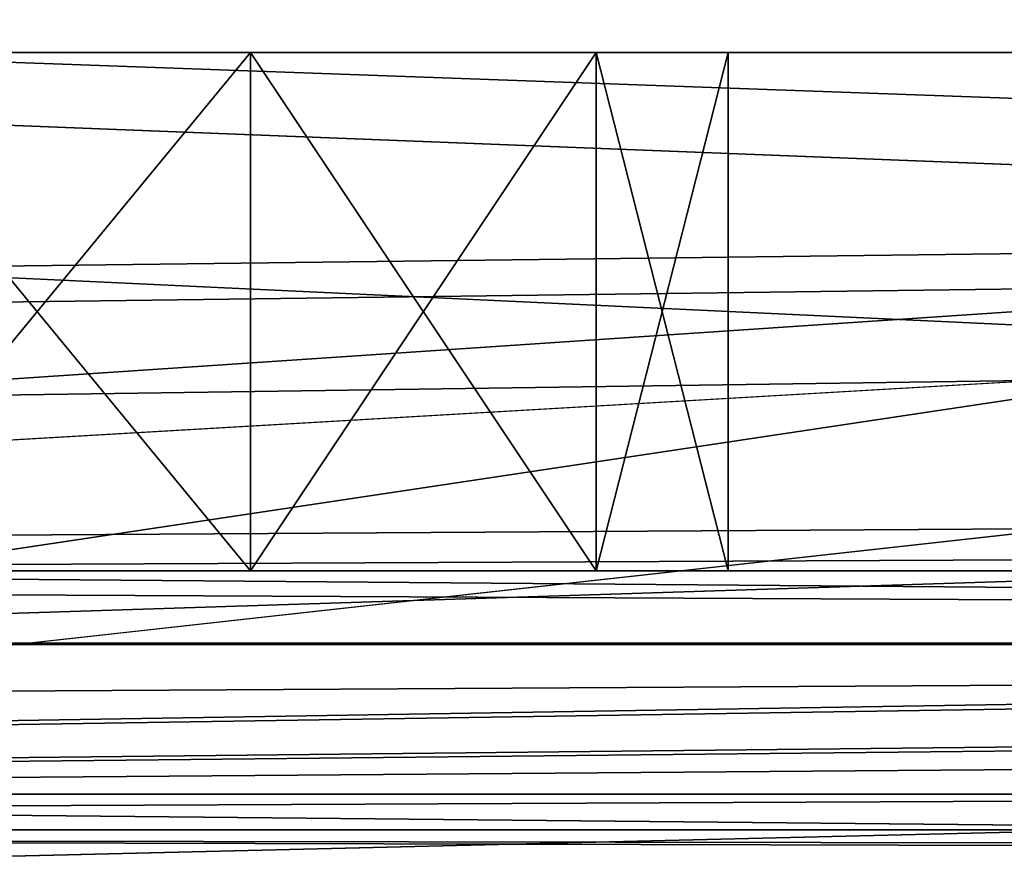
# Model space of a CAD drawing. Extents: x -398 to 398, y -1355 to -82.
# Tile 103 of 256: x -130.1 to -124.4, y -109.87 to -105.04. Entities that reach past the tile are written whole.
import ezdxf

# ---------------------------------------------------------------- set-up
doc = ezdxf.new("R2010")
doc.units = 0
doc.header["$MEASUREMENT"] = 0

msp = doc.modelspace()

# ---------------------------------------------------------------- linework, layer by layer
for points in [[(395.5, -525.467285, 437.803314), (395.5, -81.938164, 160.655502), (-395.5, -81.938164, 160.655502)], [(395.5, -525.467285, 437.803314), (-395.5, -81.938164, 160.655502), (-395.5, -525.467285, 437.803314)], [(-22.229691, -124.655098, 181.452103), (-396.5, -85.435806, 156.945206), (-395.5, -84.587761, 156.415207)], [(-22.229691, -124.6604, 181.443604), (-396.5, -85.441109, 156.936707), (-395.5, -84.593063, 156.406799)], [(395.5, -528.116882, 433.562988), (395.5, -84.587761, 156.415207), (-395.5, -84.587761, 156.415207)], [(395.5, -528.116882, 433.562988), (-395.5, -84.587761, 156.415207), (-395.5, -528.116882, 433.562988)], [(-395.5, -84.587761, 156.415207), (395.5, -84.587761, 156.415207), (-19.442101, -123.289597, 180.598801)], [(-395.5, -84.587761, 156.415207), (-19.442101, -123.289597, 180.598801), (-21.06683, -123.633301, 180.813599)], [(-395.5, -84.587761, 156.415207), (-21.06683, -123.633301, 180.813599), (-22.229691, -124.655098, 181.452103)], [(-395.5, -84.593063, 156.406799), (395.5, -84.593063, 156.406799), (-19.442101, -123.294899, 180.590302)], [(-395.5, -84.593063, 156.406799), (-19.442101, -123.294899, 180.590302), (-21.06683, -123.638603, 180.805099)], [(-395.5, -84.593063, 156.406799), (-21.06683, -123.638603, 180.805099), (-22.229691, -124.6604, 181.443604)], [(-396.5, -85.435806, 156.945206), (-22.478531, -125.502296, 181.981506), (-22.478531, -130.514999, 185.1138)], [(-396.5, -85.435806, 156.945206), (-22.478531, -130.514999, 185.1138), (-50.35714, -414.036102, 362.277405)], [(-396.5, -85.435806, 156.945206), (-50.35714, -414.036102, 362.277405), (-52.76738, -414.882812, 362.806488)], [(-396.5, -85.435806, 156.945206), (-52.76738, -414.882812, 362.806488), (-53.272449, -415.311096, 363.074097)], [(-396.5, -85.435806, 156.945206), (-53.272449, -415.311096, 363.074097), (-54.270809, -417.355103, 364.351288)], [(-396.5, -85.435806, 156.945206), (-54.270809, -417.355103, 364.351288), (-54.270809, -417.960785, 364.729889)], [(-396.5, -85.435806, 156.945206), (-54.270809, -417.960785, 364.729889), (-53.272449, -420.004791, 366.007111)], [(-396.5, -85.435806, 156.945206), (-53.272449, -420.004791, 366.007111), (-396.366211, -527.69281, 433.298004)], [(-22.478531, -125.502296, 181.981506), (-396.5, -85.435806, 156.945206), (-22.229691, -124.655098, 181.452103)], [(-396.5, -85.441109, 156.936707), (-22.478531, -125.507599, 181.973007), (-22.478531, -130.520294, 185.105301)], [(-396.5, -85.441109, 156.936707), (-22.478531, -130.520294, 185.105301), (-50.35714, -414.041412, 362.26889)], [(-396.5, -85.441109, 156.936707), (-50.35714, -414.041412, 362.26889), (-52.76738, -414.888092, 362.798004)], [(-396.5, -85.441109, 156.936707), (-52.76738, -414.888092, 362.798004), (-53.272449, -415.316406, 363.065613)], [(-396.5, -85.441109, 156.936707), (-53.272449, -415.316406, 363.065613), (-54.270809, -417.360413, 364.342896)], [(-396.5, -85.441109, 156.936707), (-54.270809, -417.360413, 364.342896), (-54.270809, -417.966095, 364.721405)], [(-396.5, -85.441109, 156.936707), (-54.270809, -417.966095, 364.721405), (-53.272449, -420.010101, 365.998596)], [(-396.5, -85.441109, 156.936707), (-53.272449, -420.010101, 365.998596), (-396.366211, -527.69812, 433.289612)], [(-22.478531, -125.507599, 181.973007), (-396.5, -85.441109, 156.936707), (-22.229691, -124.6604, 181.443604)], [(243, -100.280098, 127.672203), (-235.265503, -167.884293, 169.916), (-243, -100.280098, 127.672203)], [(243, -100.280098, 127.672203), (235.265503, -167.884293, 169.916), (-235.265503, -167.884293, 169.916)], [(243, -100.704002, 126.993698), (-235.265503, -168.308197, 169.237503), (-243, -100.704002, 126.993698)], [(243, -100.704002, 126.993698), (235.265503, -168.308197, 169.237503), (-235.265503, -168.308197, 169.237503)], [(-243, -101.233902, -0.8), (-231.629807, -107.4487, -0.8), (-85.172813, -108.651802, -0.8)], [(-243, -101.233902, -0.8), (-85.172813, -108.651802, -0.8), (-84.370171, -107.4487, -0.8)], [(-243, -101.233902, -0.8), (-84.370171, -107.4487, -0.8), (-83, -106.983902, -0.8)], [(-243, -101.233902, -0.8), (-83, -106.983902, -0.8), (80.827187, -108.651802, -0.8)], [(-243, -101.233902, -0.8), (80.827187, -108.651802, -0.8), (81.629829, -107.4487, -0.8)], [(-243, -101.233902, -0.8), (81.629829, -107.4487, -0.8), (83, -106.983902, -0.8)], [(-243, -101.233902, -0.8), (83, -106.983902, -0.8), (230.827194, -108.651802, -0.8)], [(-243, -101.233902, -0.8), (230.827194, -108.651802, -0.8), (231.629807, -107.4487, -0.8)], [(-243, -101.233902, -0.8), (231.629807, -107.4487, -0.8), (233, -106.983902, -0.8)], [(-243, -101.233902, -0.8), (233, -106.983902, -0.8), (242.412903, -106.942398, -0.8)], [(-243, -101.233902, -0.8), (242.412903, -106.942398, -0.8), (243, -103.233902, -0.8)], [(-243, -101.233902), (-231.629807, -107.4487), (-85.172813, -108.651802)], [(-243, -101.233902), (-85.172813, -108.651802), (-84.370171, -107.4487)], [(-243, -101.233902), (-84.370171, -107.4487), (-83, -106.983902)], [(-243, -101.233902), (-83, -106.983902), (80.827187, -108.651802)], [(-243, -101.233902), (80.827187, -108.651802), (81.629829, -107.4487)], [(-243, -101.233902), (81.629829, -107.4487), (83, -106.983902)], [(-243, -101.233902), (83, -106.983902), (230.827194, -108.651802)], [(-243, -101.233902), (230.827194, -108.651802), (231.629807, -107.4487)], [(-243, -101.233902), (231.629807, -107.4487), (233, -106.983902)], [(-243, -101.233902), (233, -106.983902), (242.412903, -106.942398)], [(-243, -101.233902), (242.412903, -106.942398), (243, -103.233902)], [(-31, -102.983902, 114.3228), (-144.5, -101.233902, 114.3228), (-31, -107.483902, 114.3228)], [(-31, -107.483902, 114.3228), (-144.5, -101.233902, 114.3228), (-144.5, -110.233902, 114.3228)], [(-31, -102.983902, 115.122803), (-144.5, -101.233902, 115.122803), (-31, -107.483902, 115.122803)], [(-31, -107.483902, 115.122803), (-144.5, -101.233902, 115.122803), (-144.5, -110.233902, 115.122803)], [(-106, -104.483902, 12.82285), (-144.300003, -110.233902, 12.82285), (-144.300003, -101.233902, 12.82285)], [(-106, -104.483902, 12.02285), (-144.300003, -110.233902, 12.02285), (-144.300003, -101.233902, 12.02285)], [(-255, -101.733902), (-233, -107.733902), (255, -101.733902)], [(-255, -101.733902, 0.8), (-233, -107.733902, 0.8), (255, -101.733902, 0.8)], [(255, -101.733902), (-233, -107.733902), (-232.166, -107.986397)], [(255, -101.733902, 0.8), (-233, -107.733902, 0.8), (-232.166, -107.986397, 0.8)], [(255, -101.733902), (-232.166, -107.986397), (-231.614594, -108.660004)], [(255, -101.733902, 0.8), (-232.166, -107.986397, 0.8), (-231.614594, -108.660004, 0.8)], [(255, -101.733902), (-231.614594, -108.660004), (-83, -107.733902)], [(255, -101.733902, 0.8), (-231.614594, -108.660004, 0.8), (-83, -107.733902, 0.8)], [(-169, -103.733902, 13.57285), (-169, -109.733902, 13.57285), (-105, -105.433899, 13.57285)], [(-169, -103.733902, 13.57285), (-105, -105.433899, 13.57285), (-105, -104.933899, 13.57285)], [(-169, -109.733902, 113.5728), (-169, -103.733902, 113.5728), (-29.5, -105.233902, 113.5728)], [(-169, -103.733902, 113.5728), (169, -103.733902, 113.5728), (22.5, -105.233902, 113.5728)], [(-169, -103.733902, 113.5728), (22.5, -105.233902, 113.5728), (-22.5, -105.233902, 113.5728)], [(-169, -103.733902, 113.5728), (-22.5, -105.233902, 113.5728), (-29.5, -105.233902, 113.5728)], [(-160, -105.233902, 23.572849), (160, -105.233902, 23.572849), (-160, -103.733902, 23.572849)], [(-160, -103.733902, 23.572849), (160, -105.233902, 23.572849), (160, -103.733902, 23.572849)], [(-15.6, -105.233902, 103.5728), (-160, -105.233902, 103.5728), (-15.6, -103.733902, 103.5728)], [(-15.6, -103.733902, 103.5728), (-160, -105.233902, 103.5728), (-160, -103.733902, 103.5728)], [(-106, -105.983902, 12.82285), (-144.300003, -110.233902, 12.82285), (-106, -104.483902, 12.82285)], [(-106, -105.983902, 12.02285), (-144.300003, -110.233902, 12.02285), (-106, -104.483902, 12.02285)], [(-169, -109.733902, 113.5728), (-29.5, -105.233902, 113.5728), (-29.5, -108.233902, 113.5728)], [(-160, -105.233902, 103.5728), (-150, -105.233902, 102.572899), (-15.6, -105.233902, 103.5728)], [(-160, -105.233902, 23.572849), (160, -105.233902, 23.572849), (-150, -105.233902, 24.57283)], [(-15.6, -105.233902, 103.5728), (-150, -105.233902, 102.572899), (-140, -105.233902, 102.572899)], [(160, -105.233902, 23.572849), (-140, -105.233902, 24.57283), (-150, -105.233902, 24.57283)], [(-15.6, -105.233902, 103.5728), (-140, -105.233902, 102.572899), (-130, -105.233902, 102.572899)], [(160, -105.233902, 23.572849), (-130, -105.233902, 24.57283), (-140, -105.233902, 24.57283)], [(-138.469193, -105.233902, 102.268402), (-130, -105.233902, 102.572899), (-140, -105.233902, 102.572899)], [(-131.530807, -105.233902, 24.87727), (-140, -105.233902, 24.57283), (-130, -105.233902, 24.57283)], [(-130, -105.233902, 102.572899), (-138.469193, -105.233902, 102.268402), (-131.530807, -105.233902, 102.268402)], [(-130, -105.233902, 92.572861), (-130, -105.233902, 94.57283), (-131.530807, -105.233902, 94.877274)], [(-130, -105.233902, 92.572861), (-131.530807, -105.233902, 94.877274), (-131.530807, -105.233902, 92.268417)], [(-130, -105.233902, 32.572861), (-131.530807, -105.233902, 34.87727), (-131.530807, -105.233902, 32.268421)], [(-131.530807, -105.233902, 34.87727), (-130, -105.233902, 32.572861), (-130, -105.233902, 34.57283)], [(-130, -105.233902, 42.572861), (-131.530807, -105.233902, 44.87727), (-131.530807, -105.233902, 42.268421)], [(-131.530807, -105.233902, 44.87727), (-130, -105.233902, 42.572861), (-130, -105.233902, 44.57283)], [(-130, -105.233902, 52.572861), (-131.530807, -105.233902, 54.87727), (-131.530807, -105.233902, 52.268421)], [(-131.530807, -105.233902, 54.87727), (-130, -105.233902, 52.572861), (-130, -105.233902, 54.57283)], [(-130, -105.233902, 72.572861), (-131.530807, -105.233902, 74.877274), (-131.530807, -105.233902, 72.268417)], [(-131.530807, -105.233902, 74.877274), (-130, -105.233902, 72.572861), (-130, -105.233902, 74.57283)], [(-130, -105.233902, 82.572861), (-131.530807, -105.233902, 84.877274), (-131.530807, -105.233902, 82.268417)], [(-131.530807, -105.233902, 84.877274), (-130, -105.233902, 82.572861), (-130, -105.233902, 84.57283)], [(-130, -105.233902, 62.572861), (-131.530807, -105.233902, 64.877274), (-131.530807, -105.233902, 62.268421)], [(-131.530807, -105.233902, 64.877274), (-130, -105.233902, 62.572861), (-130, -105.233902, 64.57283)], [(-128.763901, -105.233902, 102.377098), (-128.763901, -108.233902, 102.377098), (-131.236099, -108.233902, 102.377098)], [(-128.763901, -105.233902, 102.377098), (-131.236099, -108.233902, 102.377098), (-131.236099, -105.233902, 102.377098)], [(-131.236099, -105.233902, 94.768623), (-131.236099, -108.233902, 94.768623), (-128.763901, -108.233902, 94.768623)], [(-131.236099, -105.233902, 94.768623), (-128.763901, -108.233902, 94.768623), (-128.763901, -105.233902, 94.768623)], [(-128.763901, -105.233902, 32.377071), (-128.763901, -108.233902, 32.377071), (-131.236099, -108.233902, 32.377071)], [(-128.763901, -105.233902, 32.377071), (-131.236099, -108.233902, 32.377071), (-131.236099, -105.233902, 32.377071)], [(-131.236099, -105.233902, 24.76862), (-131.236099, -108.233902, 24.76862), (-128.763901, -108.233902, 24.76862)], [(-131.236099, -105.233902, 24.76862), (-128.763901, -108.233902, 24.76862), (-128.763901, -105.233902, 24.76862)], [(-128.763901, -105.233902, 42.377071), (-128.763901, -108.233902, 42.377071), (-131.236099, -108.233902, 42.377071)], [(-128.763901, -105.233902, 42.377071), (-131.236099, -108.233902, 42.377071), (-131.236099, -105.233902, 42.377071)], [(-131.236099, -105.233902, 34.76862), (-131.236099, -108.233902, 34.76862), (-128.763901, -108.233902, 34.76862)], [(-131.236099, -105.233902, 34.76862), (-128.763901, -108.233902, 34.76862), (-128.763901, -105.233902, 34.76862)], [(-128.763901, -105.233902, 52.377071), (-128.763901, -108.233902, 52.377071), (-131.236099, -108.233902, 52.377071)], [(-128.763901, -105.233902, 52.377071), (-131.236099, -108.233902, 52.377071), (-131.236099, -105.233902, 52.377071)], [(-131.236099, -105.233902, 44.76862), (-131.236099, -108.233902, 44.76862), (-128.763901, -108.233902, 44.76862)], [(-131.236099, -105.233902, 44.76862), (-128.763901, -108.233902, 44.76862), (-128.763901, -105.233902, 44.76862)], [(-128.763901, -105.233902, 62.377071), (-128.763901, -108.233902, 62.377071), (-131.236099, -108.233902, 62.377071)], [(-128.763901, -105.233902, 62.377071), (-131.236099, -108.233902, 62.377071), (-131.236099, -105.233902, 62.377071)], [(-131.236099, -105.233902, 54.76862), (-131.236099, -108.233902, 54.76862), (-128.763901, -108.233902, 54.76862)], [(-131.236099, -105.233902, 54.76862), (-128.763901, -108.233902, 54.76862), (-128.763901, -105.233902, 54.76862)], [(-128.763901, -105.233902, 72.377083), (-128.763901, -108.233902, 72.377083), (-131.236099, -108.233902, 72.377083)], [(-128.763901, -105.233902, 72.377083), (-131.236099, -108.233902, 72.377083), (-131.236099, -105.233902, 72.377083)], [(-131.236099, -105.233902, 64.768623), (-131.236099, -108.233902, 64.768623), (-128.763901, -108.233902, 64.768623)], [(-131.236099, -105.233902, 64.768623), (-128.763901, -108.233902, 64.768623), (-128.763901, -105.233902, 64.768623)], [(-128.763901, -105.233902, 82.377083), (-128.763901, -108.233902, 82.377083), (-131.236099, -108.233902, 82.377083)], [(-128.763901, -105.233902, 82.377083), (-131.236099, -108.233902, 82.377083), (-131.236099, -105.233902, 82.377083)], [(-131.236099, -105.233902, 74.768623), (-131.236099, -108.233902, 74.768623), (-128.763901, -108.233902, 74.768623)], [(-131.236099, -105.233902, 74.768623), (-128.763901, -108.233902, 74.768623), (-128.763901, -105.233902, 74.768623)], [(-128.763901, -105.233902, 92.377083), (-128.763901, -108.233902, 92.377083), (-131.236099, -108.233902, 92.377083)], [(-128.763901, -105.233902, 92.377083), (-131.236099, -108.233902, 92.377083), (-131.236099, -105.233902, 92.377083)], [(-131.236099, -105.233902, 84.768623), (-131.236099, -108.233902, 84.768623), (-128.763901, -108.233902, 84.768623)], [(-131.236099, -105.233902, 84.768623), (-128.763901, -108.233902, 84.768623), (-128.763901, -105.233902, 84.768623)], [(-15.6, -105.233902, 103.5728), (-130, -105.233902, 102.572899), (-120, -105.233902, 102.572899)], [(160, -105.233902, 23.572849), (-120, -105.233902, 24.57283), (-130, -105.233902, 24.57283)], [(-128.469193, -105.233902, 92.268417), (-128.469193, -105.233902, 94.877274), (-130, -105.233902, 94.57283)], [(-128.469193, -105.233902, 92.268417), (-130, -105.233902, 94.57283), (-130, -105.233902, 92.572861)], [(-128.469193, -105.233902, 102.268402), (-120, -105.233902, 102.572899), (-130, -105.233902, 102.572899)], [(-121.5308, -105.233902, 24.87727), (-128.469193, -105.233902, 24.87727), (-130, -105.233902, 24.57283)], [(-121.5308, -105.233902, 24.87727), (-130, -105.233902, 24.57283), (-120, -105.233902, 24.57283)], [(-130, -105.233902, 34.57283), (-130, -105.233902, 32.572861), (-128.469193, -105.233902, 32.268421)], [(-130, -105.233902, 34.57283), (-128.469193, -105.233902, 32.268421), (-128.469193, -105.233902, 34.87727)], [(-130, -105.233902, 44.57283), (-130, -105.233902, 42.572861), (-128.469193, -105.233902, 42.268421)], [(-130, -105.233902, 44.57283), (-128.469193, -105.233902, 42.268421), (-128.469193, -105.233902, 44.87727)], [(-130, -105.233902, 54.57283), (-130, -105.233902, 52.572861), (-128.469193, -105.233902, 52.268421)], [(-130, -105.233902, 54.57283), (-128.469193, -105.233902, 52.268421), (-128.469193, -105.233902, 54.87727)], [(-130, -105.233902, 74.57283), (-130, -105.233902, 72.572861), (-128.469193, -105.233902, 72.268417)], [(-130, -105.233902, 74.57283), (-128.469193, -105.233902, 72.268417), (-128.469193, -105.233902, 74.877274)], [(-130, -105.233902, 84.57283), (-130, -105.233902, 82.572861), (-128.469193, -105.233902, 82.268417)], [(-130, -105.233902, 84.57283), (-128.469193, -105.233902, 82.268417), (-128.469193, -105.233902, 84.877274)], [(-130, -105.233902, 64.57283), (-130, -105.233902, 62.572861), (-128.469193, -105.233902, 62.268421)], [(-130, -105.233902, 64.57283), (-128.469193, -105.233902, 62.268421), (-128.469193, -105.233902, 64.877274)], [(-128.763901, -108.233902, 102.377098), (-126.763901, -105.233902, 100.924004), (-126.763901, -108.233902, 100.924004)], [(-126.763901, -105.233902, 100.924004), (-128.763901, -108.233902, 102.377098), (-128.763901, -105.233902, 102.377098)], [(-128.763901, -105.233902, 94.768623), (-128.763901, -108.233902, 94.768623), (-126.763901, -108.233902, 96.221703)], [(-128.763901, -105.233902, 94.768623), (-126.763901, -108.233902, 96.221703), (-126.763901, -105.233902, 96.221703)], [(-128.763901, -108.233902, 32.377071), (-126.763901, -105.233902, 30.92399), (-126.763901, -108.233902, 30.92399)], [(-126.763901, -105.233902, 30.92399), (-128.763901, -108.233902, 32.377071), (-128.763901, -105.233902, 32.377071)], [(-128.763901, -105.233902, 24.76862), (-128.763901, -108.233902, 24.76862), (-126.763901, -108.233902, 26.221701)], [(-128.763901, -105.233902, 24.76862), (-126.763901, -108.233902, 26.221701), (-126.763901, -105.233902, 26.221701)], [(-128.763901, -108.233902, 42.377071), (-126.763901, -105.233902, 40.923988), (-126.763901, -108.233902, 40.923988)], [(-126.763901, -105.233902, 40.923988), (-128.763901, -108.233902, 42.377071), (-128.763901, -105.233902, 42.377071)], [(-128.763901, -105.233902, 34.76862), (-128.763901, -108.233902, 34.76862), (-126.763901, -108.233902, 36.221699)], [(-128.763901, -105.233902, 34.76862), (-126.763901, -108.233902, 36.221699), (-126.763901, -105.233902, 36.221699)], [(-128.763901, -108.233902, 52.377071), (-126.763901, -105.233902, 50.923988), (-126.763901, -108.233902, 50.923988)], [(-126.763901, -105.233902, 50.923988), (-128.763901, -108.233902, 52.377071), (-128.763901, -105.233902, 52.377071)], [(-128.763901, -105.233902, 44.76862), (-128.763901, -108.233902, 44.76862), (-126.763901, -108.233902, 46.221699)], [(-128.763901, -105.233902, 44.76862), (-126.763901, -108.233902, 46.221699), (-126.763901, -105.233902, 46.221699)], [(-128.763901, -108.233902, 62.377071), (-126.763901, -105.233902, 60.923988), (-126.763901, -108.233902, 60.923988)], [(-126.763901, -105.233902, 60.923988), (-128.763901, -108.233902, 62.377071), (-128.763901, -105.233902, 62.377071)], [(-128.763901, -105.233902, 54.76862), (-128.763901, -108.233902, 54.76862), (-126.763901, -108.233902, 56.221699)], [(-128.763901, -105.233902, 54.76862), (-126.763901, -108.233902, 56.221699), (-126.763901, -105.233902, 56.221699)], [(-128.763901, -108.233902, 72.377083), (-126.763901, -105.233902, 70.923988), (-126.763901, -108.233902, 70.923988)], [(-126.763901, -105.233902, 70.923988), (-128.763901, -108.233902, 72.377083), (-128.763901, -105.233902, 72.377083)], [(-128.763901, -105.233902, 64.768623), (-128.763901, -108.233902, 64.768623), (-126.763901, -108.233902, 66.221703)], [(-128.763901, -105.233902, 64.768623), (-126.763901, -108.233902, 66.221703), (-126.763901, -105.233902, 66.221703)], [(-128.763901, -108.233902, 82.377083), (-126.763901, -105.233902, 80.923988), (-126.763901, -108.233902, 80.923988)], [(-126.763901, -105.233902, 80.923988), (-128.763901, -108.233902, 82.377083), (-128.763901, -105.233902, 82.377083)], [(-128.763901, -105.233902, 74.768623), (-128.763901, -108.233902, 74.768623), (-126.763901, -108.233902, 76.221703)], [(-128.763901, -105.233902, 74.768623), (-126.763901, -108.233902, 76.221703), (-126.763901, -105.233902, 76.221703)], [(-128.763901, -108.233902, 92.377083), (-126.763901, -105.233902, 90.923988), (-126.763901, -108.233902, 90.923988)], [(-126.763901, -105.233902, 90.923988), (-128.763901, -108.233902, 92.377083), (-128.763901, -105.233902, 92.377083)], [(-128.763901, -105.233902, 84.768623), (-128.763901, -108.233902, 84.768623), (-126.763901, -108.233902, 86.221703)], [(-128.763901, -105.233902, 84.768623), (-126.763901, -108.233902, 86.221703), (-126.763901, -105.233902, 86.221703)], [(-126.674103, -105.233902, 90.795097), (-126.674103, -105.233902, 96.350594), (-128.469193, -105.233902, 94.877274)], [(-126.674103, -105.233902, 90.795097), (-128.469193, -105.233902, 94.877274), (-128.469193, -105.233902, 92.268417)], [(-120, -105.233902, 102.572899), (-128.469193, -105.233902, 102.268402), (-121.5308, -105.233902, 102.268402)], [(-121.5308, -105.233902, 102.268402), (-128.469193, -105.233902, 102.268402), (-126.674103, -105.233902, 100.795097)], [(-123.325897, -105.233902, 26.35059), (-126.674103, -105.233902, 26.35059), (-128.469193, -105.233902, 24.87727)], [(-123.325897, -105.233902, 26.35059), (-128.469193, -105.233902, 24.87727), (-121.5308, -105.233902, 24.87727)], [(-128.469193, -105.233902, 34.87727), (-128.469193, -105.233902, 32.268421), (-126.674103, -105.233902, 30.795099)], [(-128.469193, -105.233902, 34.87727), (-126.674103, -105.233902, 30.795099), (-126.674103, -105.233902, 36.35059)], [(-128.469193, -105.233902, 44.87727), (-128.469193, -105.233902, 42.268421), (-126.674103, -105.233902, 40.795101)], [(-128.469193, -105.233902, 44.87727), (-126.674103, -105.233902, 40.795101), (-126.674103, -105.233902, 46.35059)], [(-128.469193, -105.233902, 54.87727), (-128.469193, -105.233902, 52.268421), (-126.674103, -105.233902, 50.795101)], [(-128.469193, -105.233902, 54.87727), (-126.674103, -105.233902, 50.795101), (-126.674103, -105.233902, 56.35059)], [(-128.469193, -105.233902, 74.877274), (-128.469193, -105.233902, 72.268417), (-126.674103, -105.233902, 70.795097)], [(-128.469193, -105.233902, 74.877274), (-126.674103, -105.233902, 70.795097), (-126.674103, -105.233902, 76.350594)], [(-128.469193, -105.233902, 84.877274), (-128.469193, -105.233902, 82.268417), (-126.674103, -105.233902, 80.795097)], [(-128.469193, -105.233902, 84.877274), (-126.674103, -105.233902, 80.795097), (-126.674103, -105.233902, 86.350594)], [(-128.469193, -105.233902, 64.877274), (-128.469193, -105.233902, 62.268421), (-126.674103, -105.233902, 60.795101)], [(-128.469193, -105.233902, 64.877274), (-126.674103, -105.233902, 60.795101), (-126.674103, -105.233902, 66.350594)], [(-126.763901, -108.233902, 100.924004), (-126.763901, -105.233902, 100.924004), (-126, -105.233902, 98.572853)], [(-126.763901, -108.233902, 100.924004), (-126, -105.233902, 98.572853), (-126, -108.233902, 98.572853)], [(-126.763901, -105.233902, 96.221703), (-126.763901, -108.233902, 96.221703), (-126, -108.233902, 98.572853)], [(-126.763901, -105.233902, 96.221703), (-126, -108.233902, 98.572853), (-126, -105.233902, 98.572853)], [(-126.763901, -108.233902, 30.92399), (-126.763901, -105.233902, 30.92399), (-126, -105.233902, 28.572849)], [(-126.763901, -108.233902, 30.92399), (-126, -105.233902, 28.572849), (-126, -108.233902, 28.572849)], [(-126.763901, -105.233902, 26.221701), (-126.763901, -108.233902, 26.221701), (-126, -108.233902, 28.572849)], [(-126.763901, -105.233902, 26.221701), (-126, -108.233902, 28.572849), (-126, -105.233902, 28.572849)], [(-126.763901, -108.233902, 40.923988), (-126.763901, -105.233902, 40.923988), (-126, -105.233902, 38.572849)], [(-126.763901, -108.233902, 40.923988), (-126, -105.233902, 38.572849), (-126, -108.233902, 38.572849)], [(-126.763901, -105.233902, 36.221699), (-126.763901, -108.233902, 36.221699), (-126, -108.233902, 38.572849)], [(-126.763901, -105.233902, 36.221699), (-126, -108.233902, 38.572849), (-126, -105.233902, 38.572849)], [(-126.763901, -108.233902, 50.923988), (-126.763901, -105.233902, 50.923988), (-126, -105.233902, 48.572849)], [(-126.763901, -108.233902, 50.923988), (-126, -105.233902, 48.572849), (-126, -108.233902, 48.572849)], [(-126.763901, -105.233902, 46.221699), (-126.763901, -108.233902, 46.221699), (-126, -108.233902, 48.572849)], [(-126.763901, -105.233902, 46.221699), (-126, -108.233902, 48.572849), (-126, -105.233902, 48.572849)], [(-126.763901, -108.233902, 60.923988), (-126.763901, -105.233902, 60.923988), (-126, -105.233902, 58.572849)], [(-126.763901, -108.233902, 60.923988), (-126, -105.233902, 58.572849), (-126, -108.233902, 58.572849)], [(-126.763901, -105.233902, 56.221699), (-126.763901, -108.233902, 56.221699), (-126, -108.233902, 58.572849)], [(-126.763901, -105.233902, 56.221699), (-126, -108.233902, 58.572849), (-126, -105.233902, 58.572849)], [(-126.763901, -108.233902, 70.923988), (-126.763901, -105.233902, 70.923988), (-126, -105.233902, 68.572853)], [(-126.763901, -108.233902, 70.923988), (-126, -105.233902, 68.572853), (-126, -108.233902, 68.572853)], [(-126.763901, -105.233902, 66.221703), (-126.763901, -108.233902, 66.221703), (-126, -108.233902, 68.572853)], [(-126.763901, -105.233902, 66.221703), (-126, -108.233902, 68.572853), (-126, -105.233902, 68.572853)], [(-126.763901, -108.233902, 80.923988), (-126.763901, -105.233902, 80.923988), (-126, -105.233902, 78.572853)], [(-126.763901, -108.233902, 80.923988), (-126, -105.233902, 78.572853), (-126, -108.233902, 78.572853)], [(-126.763901, -105.233902, 76.221703), (-126.763901, -108.233902, 76.221703), (-126, -108.233902, 78.572853)], [(-126.763901, -105.233902, 76.221703), (-126, -108.233902, 78.572853), (-126, -105.233902, 78.572853)], [(-126.763901, -108.233902, 90.923988), (-126.763901, -105.233902, 90.923988), (-126, -105.233902, 88.572853)], [(-126.763901, -108.233902, 90.923988), (-126, -105.233902, 88.572853), (-126, -108.233902, 88.572853)], [(-126.763901, -105.233902, 86.221703), (-126.763901, -108.233902, 86.221703), (-126, -108.233902, 88.572853)], [(-126.763901, -105.233902, 86.221703), (-126, -108.233902, 88.572853), (-126, -105.233902, 88.572853)], [(-126, -105.233902, 88.572853), (-126, -105.233902, 98.572853), (-126.674103, -105.233902, 96.350594)], [(-126, -105.233902, 88.572853), (-126.674103, -105.233902, 96.350594), (-126.674103, -105.233902, 90.795097)], [(-121.5308, -105.233902, 102.268402), (-126.674103, -105.233902, 100.795097), (-123.325897, -105.233902, 100.795097)], [(-123.325897, -105.233902, 100.795097), (-126.674103, -105.233902, 100.795097), (-126, -105.233902, 98.572853)], [(-124, -105.233902, 28.572849), (-126, -105.233902, 28.572849), (-126.674103, -105.233902, 26.35059)], [(-124, -105.233902, 28.572849), (-126.674103, -105.233902, 26.35059), (-123.325897, -105.233902, 26.35059)], [(-126.674103, -105.233902, 36.35059), (-126.674103, -105.233902, 30.795099), (-126, -105.233902, 28.572849)], [(-126.674103, -105.233902, 36.35059), (-126, -105.233902, 28.572849), (-126, -105.233902, 38.572849)], [(-126.674103, -105.233902, 46.35059), (-126.674103, -105.233902, 40.795101), (-126, -105.233902, 38.572849)], [(-126.674103, -105.233902, 46.35059), (-126, -105.233902, 38.572849), (-126, -105.233902, 48.572849)], [(-126.674103, -105.233902, 56.35059), (-126.674103, -105.233902, 50.795101), (-126, -105.233902, 48.572849)], [(-126.674103, -105.233902, 56.35059), (-126, -105.233902, 48.572849), (-126, -105.233902, 58.572849)], [(-126.674103, -105.233902, 76.350594), (-126.674103, -105.233902, 70.795097), (-126, -105.233902, 68.572853)], [(-126.674103, -105.233902, 76.350594), (-126, -105.233902, 68.572853), (-126, -105.233902, 78.572853)], [(-126.674103, -105.233902, 86.350594), (-126.674103, -105.233902, 80.795097), (-126, -105.233902, 78.572853)], [(-126.674103, -105.233902, 86.350594), (-126, -105.233902, 78.572853), (-126, -105.233902, 88.572853)], [(-126.674103, -105.233902, 66.350594), (-126.674103, -105.233902, 60.795101), (-126, -105.233902, 58.572849)], [(-126.674103, -105.233902, 66.350594), (-126, -105.233902, 58.572849), (-126, -105.233902, 68.572853)], [(-124, -105.233902, 88.572853), (-124, -105.233902, 98.572853), (-126, -105.233902, 98.572853)], [(-124, -105.233902, 88.572853), (-126, -105.233902, 98.572853), (-126, -105.233902, 88.572853)], [(-123.325897, -105.233902, 100.795097), (-126, -105.233902, 98.572853), (-124, -105.233902, 98.572853)], [(-124, -105.233902, 38.572849), (-126, -105.233902, 28.572849), (-124, -105.233902, 28.572849)], [(-126, -105.233902, 28.572849), (-124, -105.233902, 38.572849), (-126, -105.233902, 38.572849)], [(-126, -105.233902, 38.572849), (-124, -105.233902, 38.572849), (-124, -105.233902, 48.572849)], [(-126, -105.233902, 38.572849), (-124, -105.233902, 48.572849), (-126, -105.233902, 48.572849)], [(-126, -105.233902, 48.572849), (-124, -105.233902, 48.572849), (-124, -105.233902, 58.572849)], [(-126, -105.233902, 48.572849), (-124, -105.233902, 58.572849), (-126, -105.233902, 58.572849)], [(-126, -105.233902, 58.572849), (-124, -105.233902, 58.572849), (-124, -105.233902, 68.572853)], [(-126, -105.233902, 58.572849), (-124, -105.233902, 68.572853), (-126, -105.233902, 68.572853)], [(-126, -105.233902, 68.572853), (-124, -105.233902, 68.572853), (-124, -105.233902, 78.572853)], [(-126, -105.233902, 68.572853), (-124, -105.233902, 78.572853), (-126, -105.233902, 78.572853)], [(-126, -105.233902, 78.572853), (-124, -105.233902, 78.572853), (-124, -105.233902, 88.572853)], [(-126, -105.233902, 78.572853), (-124, -105.233902, 88.572853), (-126, -105.233902, 88.572853)], [(-169, -109.733902, 13.57285), (169, -109.733902, 13.57285), (105, -105.433899, 13.57285)], [(-169, -109.733902, 13.57285), (105, -105.433899, 13.57285), (95, -105.433899, 13.57285)], [(-169, -109.733902, 13.57285), (95, -105.433899, 13.57285), (-95, -105.433899, 13.57285)], [(-169, -109.733902, 13.57285), (-95, -105.433899, 13.57285), (-105, -105.433899, 13.57285)], [(144.300003, -110.233902, 12.82285), (-144.300003, -110.233902, 12.82285), (-106, -105.983902, 12.82285)], [(144.300003, -110.233902, 12.02285), (-144.300003, -110.233902, 12.02285), (-106, -105.983902, 12.02285)], [(-230.827194, -108.651802, -0.8), (-85.172813, -108.651802, -0.8), (-231.629807, -107.4487, -0.8)], [(-230.827194, -108.651802), (-85.172813, -108.651802), (-231.629807, -107.4487)], [(144.5, -110.233902, 114.3228), (-31, -107.483902, 114.3228), (-144.5, -110.233902, 114.3228)], [(144.5, -110.233902, 115.122803), (-31, -107.483902, 115.122803), (-144.5, -110.233902, 115.122803)], [(-231.614594, -108.660004), (-83.834007, -107.986397), (-83, -107.733902)], [(-231.614594, -108.660004, 0.8), (-83.834007, -107.986397, 0.8), (-83, -107.733902, 0.8)], [(-83.834007, -107.986397), (-231.614594, -108.660004), (-84.385406, -108.660004)], [(-83.834007, -107.986397, 0.8), (-231.614594, -108.660004, 0.8), (-84.385406, -108.660004, 0.8)], [(-169, -109.733902, 113.5728), (-29.5, -108.233902, 113.5728), (-22.5, -108.233902, 113.5728)], [(-169, -109.733902, 113.5728), (-22.5, -108.233902, 113.5728), (22.5, -108.233902, 113.5728)], [(-169, -109.733902, 113.5728), (22.5, -108.233902, 113.5728), (169, -109.733902, 113.5728)], [(-160, -108.233902, 23.572849), (-150, -108.233902, 24.57283), (160, -108.233902, 23.572849)], [(-160, -108.233902, 103.5728), (160, -108.233902, 103.5728), (-150, -108.233902, 102.572899)], [(-160, -109.733902, 23.572849), (160, -109.733902, 23.572849), (-160, -108.233902, 23.572849)], [(-160, -108.233902, 23.572849), (160, -109.733902, 23.572849), (160, -108.233902, 23.572849)], [(160, -109.733902, 103.5728), (-160, -109.733902, 103.5728), (160, -108.233902, 103.5728)], [(160, -108.233902, 103.5728), (-160, -109.733902, 103.5728), (-160, -108.233902, 103.5728)], [(160, -108.233902, 103.5728), (-140, -108.233902, 102.572899), (-150, -108.233902, 102.572899)], [(160, -108.233902, 23.572849), (-150, -108.233902, 24.57283), (-140, -108.233902, 24.57283)], [(160, -108.233902, 103.5728), (-130, -108.233902, 102.572899), (-140, -108.233902, 102.572899)], [(160, -108.233902, 23.572849), (-140, -108.233902, 24.57283), (-130, -108.233902, 24.57283)], [(-138.469193, -108.233902, 24.87727), (-130, -108.233902, 24.57283), (-140, -108.233902, 24.57283)], [(-131.530807, -108.233902, 102.268402), (-140, -108.233902, 102.572899), (-130, -108.233902, 102.572899)], [(-138.469193, -108.233902, 24.87727), (-131.530807, -108.233902, 24.87727), (-130, -108.233902, 24.57283)], [(-130, -108.233902, 34.57283), (-131.530807, -108.233902, 32.268421), (-131.530807, -108.233902, 34.87727)], [(-131.530807, -108.233902, 32.268421), (-130, -108.233902, 34.57283), (-130, -108.233902, 32.572861)], [(-130, -108.233902, 44.57283), (-131.530807, -108.233902, 42.268421), (-131.530807, -108.233902, 44.87727)], [(-131.530807, -108.233902, 42.268421), (-130, -108.233902, 44.57283), (-130, -108.233902, 42.572861)], [(-130, -108.233902, 54.57283), (-131.530807, -108.233902, 52.268421), (-131.530807, -108.233902, 54.87727)], [(-131.530807, -108.233902, 52.268421), (-130, -108.233902, 54.57283), (-130, -108.233902, 52.572861)], [(-130, -108.233902, 64.57283), (-131.530807, -108.233902, 62.268421), (-131.530807, -108.233902, 64.877274)], [(-131.530807, -108.233902, 62.268421), (-130, -108.233902, 64.57283), (-130, -108.233902, 62.572861)], [(-130, -108.233902, 74.57283), (-131.530807, -108.233902, 72.268417), (-131.530807, -108.233902, 74.877274)], [(-131.530807, -108.233902, 72.268417), (-130, -108.233902, 74.57283), (-130, -108.233902, 72.572861)], [(-130, -108.233902, 84.57283), (-131.530807, -108.233902, 82.268417), (-131.530807, -108.233902, 84.877274)], [(-131.530807, -108.233902, 82.268417), (-130, -108.233902, 84.57283), (-130, -108.233902, 82.572861)], [(-130, -108.233902, 94.57283), (-131.530807, -108.233902, 92.268417), (-131.530807, -108.233902, 94.877274)], [(-131.530807, -108.233902, 92.268417), (-130, -108.233902, 94.57283), (-130, -108.233902, 92.572861)], [(160, -108.233902, 103.5728), (-120, -108.233902, 102.572899), (-130, -108.233902, 102.572899)], [(160, -108.233902, 23.572849), (-130, -108.233902, 24.57283), (-120, -108.233902, 24.57283)], [(-128.469193, -108.233902, 24.87727), (-120, -108.233902, 24.57283), (-130, -108.233902, 24.57283)], [(-121.5308, -108.233902, 102.268402), (-128.469193, -108.233902, 102.268402), (-130, -108.233902, 102.572899)], [(-121.5308, -108.233902, 102.268402), (-130, -108.233902, 102.572899), (-120, -108.233902, 102.572899)], [(-130, -108.233902, 32.572861), (-130, -108.233902, 34.57283), (-128.469193, -108.233902, 34.87727)], [(-130, -108.233902, 32.572861), (-128.469193, -108.233902, 34.87727), (-128.469193, -108.233902, 32.268421)], [(-130, -108.233902, 42.572861), (-130, -108.233902, 44.57283), (-128.469193, -108.233902, 44.87727)], [(-130, -108.233902, 42.572861), (-128.469193, -108.233902, 44.87727), (-128.469193, -108.233902, 42.268421)], [(-130, -108.233902, 52.572861), (-130, -108.233902, 54.57283), (-128.469193, -108.233902, 54.87727)], [(-130, -108.233902, 52.572861), (-128.469193, -108.233902, 54.87727), (-128.469193, -108.233902, 52.268421)], [(-130, -108.233902, 62.572861), (-130, -108.233902, 64.57283), (-128.469193, -108.233902, 64.877274)], [(-130, -108.233902, 62.572861), (-128.469193, -108.233902, 64.877274), (-128.469193, -108.233902, 62.268421)], [(-130, -108.233902, 72.572861), (-130, -108.233902, 74.57283), (-128.469193, -108.233902, 74.877274)], [(-130, -108.233902, 72.572861), (-128.469193, -108.233902, 74.877274), (-128.469193, -108.233902, 72.268417)], [(-130, -108.233902, 82.572861), (-130, -108.233902, 84.57283), (-128.469193, -108.233902, 84.877274)], [(-130, -108.233902, 82.572861), (-128.469193, -108.233902, 84.877274), (-128.469193, -108.233902, 82.268417)], [(-130, -108.233902, 92.572861), (-130, -108.233902, 94.57283), (-128.469193, -108.233902, 94.877274)], [(-130, -108.233902, 92.572861), (-128.469193, -108.233902, 94.877274), (-128.469193, -108.233902, 92.268417)], [(-126.674103, -108.233902, 26.35059), (-121.5308, -108.233902, 24.87727), (-128.469193, -108.233902, 24.87727)], [(-128.469193, -108.233902, 24.87727), (-121.5308, -108.233902, 24.87727), (-120, -108.233902, 24.57283)], [(-123.325897, -108.233902, 100.795097), (-126.674103, -108.233902, 100.795097), (-128.469193, -108.233902, 102.268402)], [(-123.325897, -108.233902, 100.795097), (-128.469193, -108.233902, 102.268402), (-121.5308, -108.233902, 102.268402)], [(-128.469193, -108.233902, 32.268421), (-128.469193, -108.233902, 34.87727), (-126.674103, -108.233902, 36.35059)], [(-128.469193, -108.233902, 32.268421), (-126.674103, -108.233902, 36.35059), (-126.674103, -108.233902, 30.795099)], [(-128.469193, -108.233902, 42.268421), (-128.469193, -108.233902, 44.87727), (-126.674103, -108.233902, 46.35059)], [(-128.469193, -108.233902, 42.268421), (-126.674103, -108.233902, 46.35059), (-126.674103, -108.233902, 40.795101)], [(-128.469193, -108.233902, 52.268421), (-128.469193, -108.233902, 54.87727), (-126.674103, -108.233902, 56.35059)], [(-128.469193, -108.233902, 52.268421), (-126.674103, -108.233902, 56.35059), (-126.674103, -108.233902, 50.795101)], [(-128.469193, -108.233902, 62.268421), (-128.469193, -108.233902, 64.877274), (-126.674103, -108.233902, 66.350594)], [(-128.469193, -108.233902, 62.268421), (-126.674103, -108.233902, 66.350594), (-126.674103, -108.233902, 60.795101)], [(-128.469193, -108.233902, 72.268417), (-128.469193, -108.233902, 74.877274), (-126.674103, -108.233902, 76.350594)], [(-128.469193, -108.233902, 72.268417), (-126.674103, -108.233902, 76.350594), (-126.674103, -108.233902, 70.795097)], [(-128.469193, -108.233902, 82.268417), (-128.469193, -108.233902, 84.877274), (-126.674103, -108.233902, 86.350594)], [(-128.469193, -108.233902, 82.268417), (-126.674103, -108.233902, 86.350594), (-126.674103, -108.233902, 80.795097)], [(-128.469193, -108.233902, 92.268417), (-128.469193, -108.233902, 94.877274), (-126.674103, -108.233902, 96.350594)], [(-128.469193, -108.233902, 92.268417), (-126.674103, -108.233902, 96.350594), (-126.674103, -108.233902, 90.795097)], [(-126, -108.233902, 28.572849), (-123.325897, -108.233902, 26.35059), (-126.674103, -108.233902, 26.35059)], [(-126.674103, -108.233902, 26.35059), (-123.325897, -108.233902, 26.35059), (-121.5308, -108.233902, 24.87727)], [(-124, -108.233902, 98.572853), (-126, -108.233902, 98.572853), (-126.674103, -108.233902, 100.795097)], [(-124, -108.233902, 98.572853), (-126.674103, -108.233902, 100.795097), (-123.325897, -108.233902, 100.795097)], [(-126.674103, -108.233902, 30.795099), (-126.674103, -108.233902, 36.35059), (-126, -108.233902, 38.572849)], [(-126.674103, -108.233902, 30.795099), (-126, -108.233902, 38.572849), (-126, -108.233902, 28.572849)], [(-126.674103, -108.233902, 40.795101), (-126.674103, -108.233902, 46.35059), (-126, -108.233902, 48.572849)], [(-126.674103, -108.233902, 40.795101), (-126, -108.233902, 48.572849), (-126, -108.233902, 38.572849)], [(-126.674103, -108.233902, 50.795101), (-126.674103, -108.233902, 56.35059), (-126, -108.233902, 58.572849)], [(-126.674103, -108.233902, 50.795101), (-126, -108.233902, 58.572849), (-126, -108.233902, 48.572849)], [(-126.674103, -108.233902, 60.795101), (-126.674103, -108.233902, 66.350594), (-126, -108.233902, 68.572853)], [(-126.674103, -108.233902, 60.795101), (-126, -108.233902, 68.572853), (-126, -108.233902, 58.572849)], [(-126.674103, -108.233902, 70.795097), (-126.674103, -108.233902, 76.350594), (-126, -108.233902, 78.572853)], [(-126.674103, -108.233902, 70.795097), (-126, -108.233902, 78.572853), (-126, -108.233902, 68.572853)], [(-126.674103, -108.233902, 80.795097), (-126.674103, -108.233902, 86.350594), (-126, -108.233902, 88.572853)], [(-126.674103, -108.233902, 80.795097), (-126, -108.233902, 88.572853), (-126, -108.233902, 78.572853)], [(-126.674103, -108.233902, 90.795097), (-126.674103, -108.233902, 96.350594), (-126, -108.233902, 98.572853)], [(-126.674103, -108.233902, 90.795097), (-126, -108.233902, 98.572853), (-126, -108.233902, 88.572853)], [(-126, -108.233902, 58.572849), (-124, -108.233902, 48.572849), (-126, -108.233902, 48.572849)], [(-126, -108.233902, 48.572849), (-124, -108.233902, 48.572849), (-124, -108.233902, 38.572849)], [(-126, -108.233902, 48.572849), (-124, -108.233902, 38.572849), (-126, -108.233902, 38.572849)], [(-126, -108.233902, 38.572849), (-124, -108.233902, 38.572849), (-124, -108.233902, 28.572849)], [(-126, -108.233902, 38.572849), (-124, -108.233902, 28.572849), (-126, -108.233902, 28.572849)], [(-126, -108.233902, 28.572849), (-124, -108.233902, 28.572849), (-123.325897, -108.233902, 26.35059)], [(-124, -108.233902, 48.572849), (-126, -108.233902, 58.572849), (-124, -108.233902, 58.572849)], [(-124, -108.233902, 58.572849), (-126, -108.233902, 58.572849), (-126, -108.233902, 68.572853)], [(-124, -108.233902, 58.572849), (-126, -108.233902, 68.572853), (-124, -108.233902, 68.572853)], [(-124, -108.233902, 68.572853), (-126, -108.233902, 68.572853), (-126, -108.233902, 78.572853)], [(-124, -108.233902, 68.572853), (-126, -108.233902, 78.572853), (-124, -108.233902, 78.572853)], [(-124, -108.233902, 78.572853), (-126, -108.233902, 78.572853), (-126, -108.233902, 88.572853)], [(-124, -108.233902, 78.572853), (-126, -108.233902, 88.572853), (-124, -108.233902, 88.572853)], [(-124, -108.233902, 88.572853), (-126, -108.233902, 88.572853), (-126, -108.233902, 98.572853)], [(-124, -108.233902, 88.572853), (-126, -108.233902, 98.572853), (-124, -108.233902, 98.572853)], [(-231.528595, -109.526604), (-84.385406, -108.660004), (-231.614594, -108.660004)], [(-231.528595, -109.526604, 0.8), (-84.385406, -108.660004, 0.8), (-231.614594, -108.660004, 0.8)], [(-231.528595, -109.526604), (-84.471443, -109.526604), (-84.385406, -108.660004)], [(-231.528595, -109.526604, 0.8), (-84.471443, -109.526604, 0.8), (-84.385406, -108.660004, 0.8)], [(-85.079224, -110.094803, -0.8), (-230.827194, -108.651802, -0.8), (-230.920807, -110.094803, -0.8)], [(-85.079224, -110.094803), (-230.827194, -108.651802), (-230.920807, -110.094803)], [(-85.172813, -108.651802, -0.8), (-230.827194, -108.651802, -0.8), (-85.079224, -110.094803, -0.8)], [(-85.172813, -108.651802), (-230.827194, -108.651802), (-85.079224, -110.094803)], [(-83, -110.733902), (-231.528595, -109.526604), (-231.939102, -110.294701)], [(-83, -110.733902, 0.8), (-231.528595, -109.526604, 0.8), (-231.939102, -110.294701, 0.8)], [(-84.060944, -110.294701), (-231.528595, -109.526604), (-83.573662, -110.620003)], [(-83, -110.733902), (-83.573662, -110.620003), (-231.528595, -109.526604)], [(-84.060944, -110.294701), (-84.471443, -109.526604), (-231.528595, -109.526604)], [(-84.060944, -110.294701, 0.8), (-231.528595, -109.526604, 0.8), (-83.573662, -110.620003, 0.8)], [(-83, -110.733902, 0.8), (-83.573662, -110.620003, 0.8), (-231.528595, -109.526604, 0.8)], [(-84.060944, -110.294701, 0.8), (-84.471443, -109.526604, 0.8), (-231.528595, -109.526604, 0.8)], [(168.962997, -110.300797, 113.461601), (-168.962997, -110.300598, 113.4617), (-169, -109.733902, 113.5728)], [(168.962997, -110.300797, 113.461601), (-169, -109.733902, 113.5728), (169, -109.733902, 113.5728)], [(-168.962997, -110.300797, 13.68406), (169, -109.733902, 13.57285), (-169, -109.733902, 13.57285)], [(-168.962997, -110.300797, 13.68406), (168.962997, -110.300598, 13.68401), (169, -109.733902, 13.57285)], [(-160.234604, -110.539101, 103.807198), (160.234406, -110.538803, 103.807098), (160, -109.733902, 103.5728)], [(-160.234604, -110.539101, 103.807198), (160, -109.733902, 103.5728), (-160, -109.733902, 103.5728)], [(160.234604, -110.539101, 23.338461), (-160.234406, -110.538803, 23.338619), (-160, -109.733902, 23.572849)], [(160.234604, -110.539101, 23.338461), (-160, -109.733902, 23.572849), (160, -109.733902, 23.572849)]]:
    msp.add_3dface(points)

doc.saveas('drawing.dxf')
